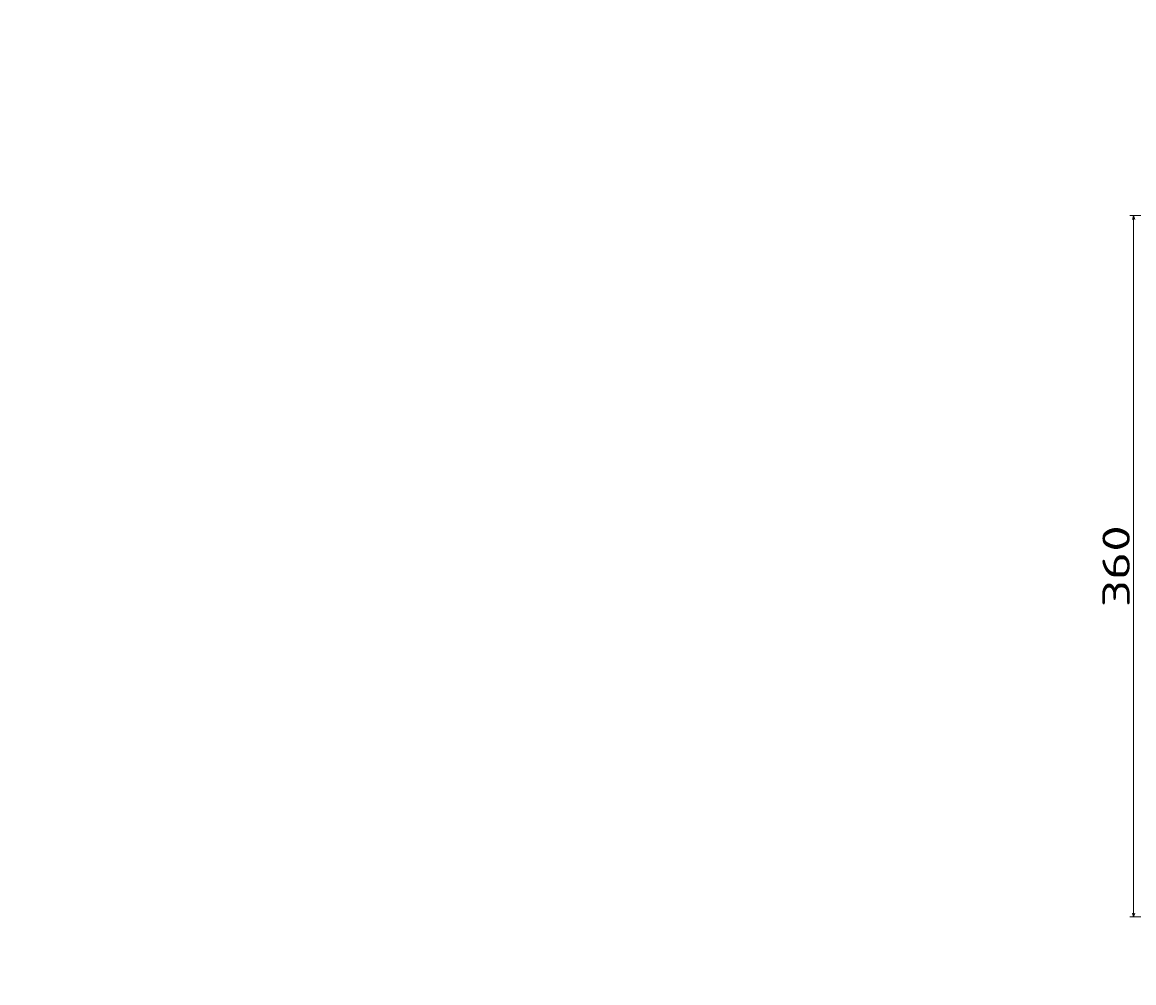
# Model space of a CAD drawing. Extents: x -285 to 854, y 207 to 1333.
# Tile 1 of 8: x -285 to 285, y 207 to 699. Entities that reach past the tile are written whole.
import ezdxf
from ezdxf.enums import TextEntityAlignment as Align

# ---------------------------------------------------------------- set-up
doc = ezdxf.new("R2010")
doc.units = 0
doc.layers.get('0').update_dxf_attribs({"lineweight": 13})
doc.styles.get("Standard").update_dxf_attribs({"font": 'isocp.shx'})
doc.dimstyles.get("Standard").update_dxf_attribs({"dimtxt": 2.5, "dimasz": 2.5, "dimexe": 1.25, "dimexo": 0.625, "dimtad": 1, "dimcen": 2.5, "dimadec": 0, "dimazin": 0, "dimtfac": 1, "dimtmove": 0, "dimatfit": 0, "dimfxl": 0, "dimarcsym": 0})

# ---------------------------------------------------------------- blocks, each defined once
blk = doc.blocks.new('*D')
at = {"color": 7, "lineweight": 13}
for p, q in [((-9.93, 1218.11), (-264.87, 1218.11)), ((-262.87, 738.12), (-262.87, 1218.11)), ((-9.93, 738.12), (-264.87, 738.12)), ((332.3, 600.2), (282.47, 600.2)), ((284.47, 240.8), (284.47, 600.2)), ((334.3, 418.5), (334.3, 207.36)), ((854.27, 418.5), (854.27, 207.36)), ((332.3, 240.8), (282.47, 240.8)), ((334.3, 209.36), (854.27, 209.36))]:
    blk.add_line(p, q, dxfattribs=at)
for points in [[(-262.36, 1216.18), (-262.87, 1218.11), (-263.39, 1216.18)], [(-263.39, 740.05), (-262.87, 738.12), (-262.36, 740.05)], [(284.99, 598.27), (284.47, 600.2), (283.96, 598.27)], [(283.96, 242.73), (284.47, 240.8), (284.99, 242.73)], [(336.23, 209.87), (334.3, 209.36), (336.23, 208.84)], [(852.34, 208.84), (854.27, 209.36), (852.34, 209.87)]]:
    blk.add_lwpolyline(points, dxfattribs=at)
for s, height, p, p2 in [('480', 20, (-264.87, 948.09), (-264.87, 1008.14)), ('360', 14, (282.47, 399.48), (282.47, 441.52))]:
    blk.add_text(s, height=height, rotation=90, dxfattribs=at).set_placement(p, p2, align=Align.FIT)
blk.add_text('520', height=14, dxfattribs=at).set_placement((573.27, 211.36), (615.3, 211.36), align=Align.FIT)

msp = doc.modelspace()

# ---------------------------------------------------------------- dimensions: what is measured, and where the dimension line sits
at = {"color": 0, "lineweight": 0}
for base, p1, p2, angle, middle in [((334.295, 209.356), (854.273, 420.5), (334.295, 420.5), 179.99905, (594.284, 209.356)), ((-262.874, 1218.112), (-7.93, 738.121), (-7.931, 1218.112), 89.99952, (-262.874, 978.117))]:
    dim = msp.add_linear_dim(base=base, p1=p1, p2=p2, angle=angle, dimstyle='Standard', dxfattribs=at)
    dim.commit()
    dim.dimension.update_dxf_attribs({"geometry": '*D', "text_midpoint": middle, "dimtype": 160})
dim = msp.add_linear_dim(base=(284.473, 600.205), p1=(334.295, 240.795), p2=(334.295, 600.205), angle=89.99952, text='360', dimstyle='Standard', dxfattribs=at)
dim.commit()
dim.dimension.update_dxf_attribs({"geometry": '*D', "text_midpoint": (284.473, 420.5), "dimtype": 160})

doc.saveas('drawing.dxf')
